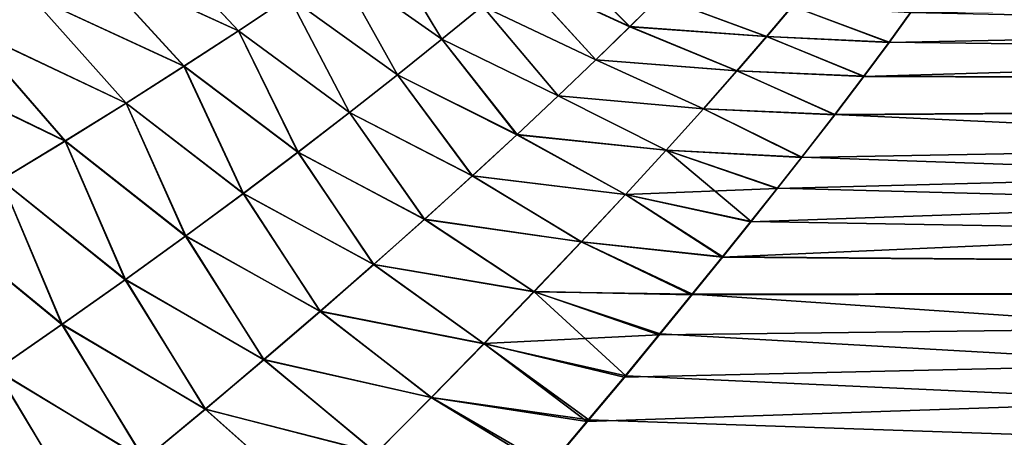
# Model space of a CAD drawing. Header units: millimetres. Extents: x -22 to 72, y 0 to 291.
# Tile 21 of 99: x 20.2 to 28.81, y 101.04 to 104.69. Entities that reach past the tile are written whole.
import ezdxf

# ---------------------------------------------------------------- set-up
doc = ezdxf.new("R2010")
doc.units = ezdxf.units.MM
doc.header["$LTSCALE"] = 65.185185
for name, color, linetype in [('13', 7, 'CONTINUOUS'), ('14', 7, 'CONTINUOUS'), ('6', 7, 'CONTINUOUS'), ('8', 7, 'CONTINUOUS')]:
    doc.layers.add(name, color=color, linetype=linetype)

msp = doc.modelspace()

# ---------------------------------------------------------------- linework, layer by layer
at = {"layer": '13', "color": 7, "linetype": 'CONTINUOUS'}
for points in [[(20.2884, 104.9144, 11.6508), (19.3032, 105.8284, 12.2283), (19.7368, 104.625, 12.353), (20.2884, 104.9144, 11.6508)], [(21.3009, 105.468, 10.187), (20.8103, 105.1962, 10.9287), (22.1144, 104.5984, 10.1366), (21.3009, 105.468, 10.187)], [(22.5585, 104.8951, 9.3915), (21.3009, 105.468, 10.187), (22.1144, 104.5984, 10.1366), (22.5585, 104.8951, 9.3915)], [(23.3448, 105.4365, 7.8363), (22.9691, 105.1752, 8.6246), (23.8939, 104.5236, 8.6123), (23.3448, 105.4365, 7.8363)], [(24.2488, 104.8137, 7.8303), (23.3448, 105.4365, 7.8363), (23.8939, 104.5236, 8.6123), (24.2488, 104.8137, 7.8303)], [(24.8534, 105.322, 6.1991), (24.569, 105.0805, 7.0257), (25.5387, 104.6338, 7.0524), (24.8534, 105.322, 6.1991)], [(25.8016, 104.8954, 6.2235), (24.8534, 105.322, 6.1991), (25.5387, 104.6338, 7.0524), (25.8016, 104.8954, 6.2235)], [(20.8103, 105.1962, 10.9287), (20.2884, 104.9144, 11.6508), (21.6386, 104.2872, 10.8594), (20.8103, 105.1962, 10.9287)], [(22.1144, 104.5984, 10.1366), (20.8103, 105.1962, 10.9287), (21.6386, 104.2872, 10.8594), (22.1144, 104.5984, 10.1366)], [(22.9691, 105.1752, 8.6246), (22.5585, 104.8951, 9.3915), (23.5055, 104.2123, 9.3709), (22.9691, 105.1752, 8.6246)], [(23.8939, 104.5236, 8.6123), (22.9691, 105.1752, 8.6246), (23.5055, 104.2123, 9.3709), (23.8939, 104.5236, 8.6123)], [(24.569, 105.0805, 7.0257), (24.2488, 104.8137, 7.8303), (25.242, 104.3443, 7.8585), (24.569, 105.0805, 7.0257)], [(25.5387, 104.6338, 7.0524), (24.569, 105.0805, 7.0257), (25.242, 104.3443, 7.8585), (25.5387, 104.6338, 7.0524)], [(20.2884, 104.9144, 11.6508), (19.7368, 104.625, 12.353), (21.1329, 103.9643, 11.5592), (20.2884, 104.9144, 11.6508)], [(21.6386, 104.2872, 10.8594), (20.2884, 104.9144, 11.6508), (21.1329, 103.9643, 11.5592), (21.6386, 104.2872, 10.8594)], [(22.5585, 104.8951, 9.3915), (22.1144, 104.5984, 10.1366), (23.0854, 103.8819, 10.1056), (22.5585, 104.8951, 9.3915)], [(23.5055, 104.2123, 9.3709), (22.5585, 104.8951, 9.3915), (23.0854, 103.8819, 10.1056), (23.5055, 104.2123, 9.3709)], [(25.8016, 104.8954, 6.2235), (25.5387, 104.6338, 7.0524), (26.7357, 104.5464, 6.5233), (25.8016, 104.8954, 6.2235)], [(26.9606, 104.8118, 5.6349), (25.8016, 104.8954, 6.2235), (26.7357, 104.5464, 6.5233), (26.9606, 104.8118, 5.6349)], [(24.2488, 104.8137, 7.8303), (23.8939, 104.5236, 8.6123), (24.9126, 104.0291, 8.6408), (24.2488, 104.8137, 7.8303)], [(25.242, 104.3443, 7.8585), (24.2488, 104.8137, 7.8303), (24.9126, 104.0291, 8.6408), (25.242, 104.3443, 7.8585)], [(27.8052, 104.496, 6.4155), (26.9606, 104.8118, 5.6349), (26.7357, 104.5464, 6.5233), (27.8052, 104.496, 6.4155)], [(27.8052, 104.496, 6.4155), (27.9939, 104.756, 5.5401), (26.9606, 104.8118, 5.6349), (27.8052, 104.496, 6.4155)], [(25.5387, 104.6338, 7.0524), (25.242, 104.3443, 7.8585), (26.476, 104.2467, 7.3879), (25.5387, 104.6338, 7.0524)], [(26.7357, 104.5464, 6.5233), (25.5387, 104.6338, 7.0524), (26.476, 104.2467, 7.3879), (26.7357, 104.5464, 6.5233)], [(19.7368, 104.625, 12.353), (19.1572, 104.3301, 13.0358), (20.599, 103.632, 12.2356), (19.7368, 104.625, 12.353)], [(21.1329, 103.9643, 11.5592), (19.7368, 104.625, 12.353), (20.599, 103.632, 12.2356), (21.1329, 103.9643, 11.5592)], [(22.1144, 104.5984, 10.1366), (21.6386, 104.2872, 10.8594), (22.6354, 103.5347, 10.8157), (22.1144, 104.5984, 10.1366)], [(23.0854, 103.8819, 10.1056), (22.1144, 104.5984, 10.1366), (22.6354, 103.5347, 10.8157), (23.0854, 103.8819, 10.1056)], [(27.5846, 104.1989, 7.277), (26.7357, 104.5464, 6.5233), (26.476, 104.2467, 7.3879), (27.5846, 104.1989, 7.277)], [(27.5846, 104.1989, 7.277), (27.8052, 104.496, 6.4155), (26.7357, 104.5464, 6.5233), (27.5846, 104.1989, 7.277)], [(23.8939, 104.5236, 8.6123), (23.5055, 104.2123, 9.3709), (24.5517, 103.6901, 9.3985), (23.8939, 104.5236, 8.6123)], [(24.9126, 104.0291, 8.6408), (23.8939, 104.5236, 8.6123), (24.5517, 103.6901, 9.3985), (24.9126, 104.0291, 8.6408)], [(20.599, 103.632, 12.2356), (19.1572, 104.3301, 13.0358), (20.0387, 103.2927, 12.8889), (20.599, 103.632, 12.2356)], [(25.242, 104.3443, 7.8585), (24.9126, 104.0291, 8.6408), (26.1825, 103.9151, 8.2271), (25.242, 104.3443, 7.8585)], [(26.476, 104.2467, 7.3879), (25.242, 104.3443, 7.8585), (26.1825, 103.9151, 8.2271), (26.476, 104.2467, 7.3879)], [(21.6386, 104.2872, 10.8594), (21.1329, 103.9643, 11.5592), (22.1573, 103.1733, 11.5002), (21.6386, 104.2872, 10.8594)], [(22.6354, 103.5347, 10.8157), (21.6386, 104.2872, 10.8594), (22.1573, 103.1733, 11.5002), (22.6354, 103.5347, 10.8157)], [(23.5055, 104.2123, 9.3709), (23.0854, 103.8819, 10.1056), (24.161, 103.3296, 10.1309), (23.5055, 104.2123, 9.3709)], [(24.5517, 103.6901, 9.3985), (23.5055, 104.2123, 9.3709), (24.161, 103.3296, 10.1309), (24.5517, 103.6901, 9.3985)], [(27.3302, 103.8635, 8.1275), (26.476, 104.2467, 7.3879), (26.1825, 103.9151, 8.2271), (27.3302, 103.8635, 8.1275)], [(27.3302, 103.8635, 8.1275), (27.5846, 104.1989, 7.277), (26.476, 104.2467, 7.3879), (27.3302, 103.8635, 8.1275)], [(21.1329, 103.9643, 11.5592), (20.599, 103.632, 12.2356), (21.6529, 102.8004, 12.1589), (21.1329, 103.9643, 11.5592)], [(22.1573, 103.1733, 11.5002), (21.1329, 103.9643, 11.5592), (21.6529, 102.8004, 12.1589), (22.1573, 103.1733, 11.5002)], [(24.9126, 104.0291, 8.6408), (24.5517, 103.6901, 9.3985), (25.8563, 103.5537, 9.0396), (24.9126, 104.0291, 8.6408)], [(26.1825, 103.9151, 8.2271), (24.9126, 104.0291, 8.6408), (25.8563, 103.5537, 9.0396), (26.1825, 103.9151, 8.2271)], [(23.0854, 103.8819, 10.1056), (22.6354, 103.5347, 10.8157), (23.7425, 102.9498, 10.8371), (23.0854, 103.8819, 10.1056)], [(24.161, 103.3296, 10.1309), (23.0854, 103.8819, 10.1056), (23.7425, 102.9498, 10.8371), (24.161, 103.3296, 10.1309)], [(27.04, 103.4889, 8.9678), (26.1825, 103.9151, 8.2271), (25.8563, 103.5537, 9.0396), (27.04, 103.4889, 8.9678)], [(27.04, 103.4889, 8.9678), (27.3302, 103.8635, 8.1275), (26.1825, 103.9151, 8.2271), (27.04, 103.4889, 8.9678)], [(24.5517, 103.6901, 9.3985), (24.161, 103.3296, 10.1309), (25.499, 103.165, 9.8242), (24.5517, 103.6901, 9.3985)], [(25.8563, 103.5537, 9.0396), (24.5517, 103.6901, 9.3985), (25.499, 103.165, 9.8242), (25.8563, 103.5537, 9.0396)], [(20.599, 103.632, 12.2356), (20.0387, 103.2927, 12.8889), (21.1241, 102.4184, 12.7912), (20.599, 103.632, 12.2356)], [(21.6529, 102.8004, 12.1589), (20.599, 103.632, 12.2356), (21.1241, 102.4184, 12.7912), (21.6529, 102.8004, 12.1589)], [(22.6354, 103.5347, 10.8157), (22.1573, 103.1733, 11.5002), (23.2979, 102.5534, 11.5161), (22.6354, 103.5347, 10.8157)], [(23.7425, 102.9498, 10.8371), (22.6354, 103.5347, 10.8157), (23.2979, 102.5534, 11.5161), (23.7425, 102.9498, 10.8371)], [(26.8263, 103.2172, 9.522), (25.8563, 103.5537, 9.0396), (25.499, 103.165, 9.8242), (26.8263, 103.2172, 9.522)], [(26.8263, 103.2172, 9.522), (27.04, 103.4889, 8.9678), (25.8563, 103.5537, 9.0396), (26.8263, 103.2172, 9.522)], [(20.0387, 103.2927, 12.8889), (19.4511, 102.9465, 13.5226), (20.5708, 102.0276, 13.4005), (20.0387, 103.2927, 12.8889)], [(21.1241, 102.4184, 12.7912), (20.0387, 103.2927, 12.8889), (20.5708, 102.0276, 13.4005), (21.1241, 102.4184, 12.7912)], [(24.161, 103.3296, 10.1309), (23.7425, 102.9498, 10.8371), (25.1126, 102.7513, 10.5802), (24.161, 103.3296, 10.1309)], [(25.499, 103.165, 9.8242), (24.161, 103.3296, 10.1309), (25.1126, 102.7513, 10.5802), (25.499, 103.165, 9.8242)], [(22.1573, 103.1733, 11.5002), (21.6529, 102.8004, 12.1589), (22.8291, 102.1428, 12.1673), (22.1573, 103.1733, 11.5002)], [(23.2979, 102.5534, 11.5161), (22.1573, 103.1733, 11.5002), (22.8291, 102.1428, 12.1673), (23.2979, 102.5534, 11.5161)], [(26.5948, 102.9263, 10.0733), (26.8263, 103.2172, 9.522), (25.499, 103.165, 9.8242), (26.5948, 102.9263, 10.0733)], [(26.3453, 102.6158, 10.6216), (25.499, 103.165, 9.8242), (25.1126, 102.7513, 10.5802), (26.3453, 102.6158, 10.6216)], [(26.3453, 102.6158, 10.6216), (26.5948, 102.9263, 10.0733), (25.499, 103.165, 9.8242), (26.3453, 102.6158, 10.6216)], [(20.5708, 102.0276, 13.4005), (19.4511, 102.9465, 13.5226), (19.9939, 101.6291, 13.9881), (20.5708, 102.0276, 13.4005)], [(23.7425, 102.9498, 10.8371), (23.2979, 102.5534, 11.5161), (24.6992, 102.3154, 11.3062), (23.7425, 102.9498, 10.8371)], [(25.1126, 102.7513, 10.5802), (23.7425, 102.9498, 10.8371), (24.6992, 102.3154, 11.3062), (25.1126, 102.7513, 10.5802)], [(21.6529, 102.8004, 12.1589), (21.1241, 102.4184, 12.7912), (22.3381, 101.7206, 12.7903), (21.6529, 102.8004, 12.1589)], [(22.8291, 102.1428, 12.1673), (21.6529, 102.8004, 12.1589), (22.3381, 101.7206, 12.7903), (22.8291, 102.1428, 12.1673)], [(26.0776, 102.2858, 11.1654), (25.1126, 102.7513, 10.5802), (24.6992, 102.3154, 11.3062), (26.0776, 102.2858, 11.1654)], [(26.0776, 102.2858, 11.1654), (26.3453, 102.6158, 10.6216), (25.1126, 102.7513, 10.5802), (26.0776, 102.2858, 11.1654)], [(23.2979, 102.5534, 11.5161), (22.8291, 102.1428, 12.1673), (24.261, 101.86, 12.0013), (23.2979, 102.5534, 11.5161)], [(24.6992, 102.3154, 11.3062), (23.2979, 102.5534, 11.5161), (24.261, 101.86, 12.0013), (24.6992, 102.3154, 11.3062)], [(21.1241, 102.4184, 12.7912), (20.5708, 102.0276, 13.4005), (21.8256, 101.2877, 13.3869), (21.1241, 102.4184, 12.7912)], [(22.3381, 101.7206, 12.7903), (21.1241, 102.4184, 12.7912), (21.8256, 101.2877, 13.3869), (22.3381, 101.7206, 12.7903)], [(25.7917, 101.9363, 11.7036), (24.6992, 102.3154, 11.3062), (24.261, 101.86, 12.0013), (25.7917, 101.9363, 11.7036)], [(25.7917, 101.9363, 11.7036), (26.0776, 102.2858, 11.1654), (24.6992, 102.3154, 11.3062), (25.7917, 101.9363, 11.7036)], [(22.8291, 102.1428, 12.1673), (22.3381, 101.7206, 12.7903), (23.8001, 101.3879, 12.6648), (22.8291, 102.1428, 12.1673)], [(24.261, 101.86, 12.0013), (22.8291, 102.1428, 12.1673), (23.8001, 101.3879, 12.6648), (24.261, 101.86, 12.0013)], [(20.5708, 102.0276, 13.4005), (19.9939, 101.6291, 13.9881), (21.2924, 100.8445, 13.9594), (20.5708, 102.0276, 13.4005)], [(21.8256, 101.2877, 13.3869), (20.5708, 102.0276, 13.4005), (21.2924, 100.8445, 13.9594), (21.8256, 101.2877, 13.3869)], [(25.4873, 101.5672, 12.2357), (25.7917, 101.9363, 11.7036), (24.261, 101.86, 12.0013), (25.4873, 101.5672, 12.2357)], [(25.1627, 101.1772, 12.762), (24.261, 101.86, 12.0013), (23.8001, 101.3879, 12.6648), (25.1627, 101.1772, 12.762)], [(25.1627, 101.1772, 12.762), (25.4873, 101.5672, 12.2357), (24.261, 101.86, 12.0013), (25.1627, 101.1772, 12.762)], [(22.3381, 101.7206, 12.7903), (21.8256, 101.2877, 13.3869), (23.3183, 100.9018, 13.2965), (22.3381, 101.7206, 12.7903)], [(23.8001, 101.3879, 12.6648), (22.3381, 101.7206, 12.7903), (23.3183, 100.9018, 13.2965), (23.8001, 101.3879, 12.6648)], [(19.9939, 101.6291, 13.9881), (19.3953, 101.2266, 14.5527), (20.7404, 100.394, 14.5067), (19.9939, 101.6291, 13.9881)], [(21.2924, 100.8445, 13.9594), (19.9939, 101.6291, 13.9881), (20.7404, 100.394, 14.5067), (21.2924, 100.8445, 13.9594)], [(24.8187, 100.7672, 13.2808), (23.8001, 101.3879, 12.6648), (23.3183, 100.9018, 13.2965), (24.8187, 100.7672, 13.2808)], [(24.8187, 100.7672, 13.2808), (25.1627, 101.1772, 12.762), (23.8001, 101.3879, 12.6648), (24.8187, 100.7672, 13.2808)], [(21.8256, 101.2877, 13.3869), (21.2924, 100.8445, 13.9594), (22.8168, 100.4016, 13.8991), (21.8256, 101.2877, 13.3869)], [(23.3183, 100.9018, 13.2965), (21.8256, 101.2877, 13.3869), (22.8168, 100.4016, 13.8991), (23.3183, 100.9018, 13.2965)], [(20.7404, 100.394, 14.5067), (19.3953, 101.2266, 14.5527), (20.1726, 99.9396, 15.0276), (20.7404, 100.394, 14.5067)]]:
    msp.add_3dface(points, dxfattribs=at)
at = {"layer": '14', "color": 7, "linetype": 'CONTINUOUS'}
for points in [[(20.2889, 104.9164, -11.6509), (19.7378, 104.6274, -12.3523), (19.3034, 105.8313, -12.2283), (20.2889, 104.9164, -11.6509)], [(21.3011, 105.4691, -10.1877), (22.1147, 104.5986, -10.138), (20.8106, 105.1976, -10.9294), (21.3011, 105.4691, -10.1877)], [(22.5587, 104.8952, -9.3925), (22.1147, 104.5986, -10.138), (21.3011, 105.4691, -10.1877), (22.5587, 104.8952, -9.3925)], [(23.3446, 105.4363, -7.8365), (23.8944, 104.5239, -8.6119), (22.9691, 105.1752, -8.6251), (23.3446, 105.4363, -7.8365)], [(24.249, 104.8139, -7.8296), (23.8944, 104.5239, -8.6119), (23.3446, 105.4363, -7.8365), (24.249, 104.8139, -7.8296)], [(24.8528, 105.322, -6.1984), (25.5371, 104.6329, -7.0547), (24.5687, 105.0806, -7.0249), (24.8528, 105.322, -6.1984)], [(25.7999, 104.8947, -6.2256), (25.5371, 104.6329, -7.0547), (24.8528, 105.322, -6.1984), (25.7999, 104.8947, -6.2256)], [(20.8106, 105.1976, -10.9294), (21.639, 104.2878, -10.8607), (20.2889, 104.9164, -11.6509), (20.8106, 105.1976, -10.9294)], [(22.1147, 104.5986, -10.138), (21.639, 104.2878, -10.8607), (20.8106, 105.1976, -10.9294), (22.1147, 104.5986, -10.138)], [(22.9691, 105.1752, -8.6251), (23.5066, 104.2126, -9.3708), (22.5587, 104.8952, -9.3925), (22.9691, 105.1752, -8.6251)], [(23.8944, 104.5239, -8.6119), (23.5066, 104.2126, -9.3708), (22.9691, 105.1752, -8.6251), (23.8944, 104.5239, -8.6119)], [(24.5687, 105.0806, -7.0249), (25.2406, 104.3433, -7.8612), (24.249, 104.8139, -7.8296), (24.5687, 105.0806, -7.0249)], [(25.5371, 104.6329, -7.0547), (25.2406, 104.3433, -7.8612), (24.5687, 105.0806, -7.0249), (25.5371, 104.6329, -7.0547)], [(20.2889, 104.9164, -11.6509), (21.1335, 103.9653, -11.5599), (19.7378, 104.6274, -12.3523), (20.2889, 104.9164, -11.6509)], [(21.639, 104.2878, -10.8607), (21.1335, 103.9653, -11.5599), (20.2889, 104.9164, -11.6509), (21.639, 104.2878, -10.8607)], [(22.5587, 104.8952, -9.3925), (23.0869, 103.8822, -10.1059), (22.1147, 104.5986, -10.138), (22.5587, 104.8952, -9.3925)], [(23.5066, 104.2126, -9.3708), (23.0869, 103.8822, -10.1059), (22.5587, 104.8952, -9.3925), (23.5066, 104.2126, -9.3708)], [(25.7999, 104.8947, -6.2256), (26.7345, 104.5464, -6.5232), (25.5371, 104.6329, -7.0547), (25.7999, 104.8947, -6.2256)], [(26.9592, 104.8118, -5.635), (26.7345, 104.5464, -6.5232), (25.7999, 104.8947, -6.2256), (26.9592, 104.8118, -5.635)], [(24.249, 104.8139, -7.8296), (24.9115, 104.0278, -8.644), (23.8944, 104.5239, -8.6119), (24.249, 104.8139, -7.8296)], [(25.2406, 104.3433, -7.8612), (24.9115, 104.0278, -8.644), (24.249, 104.8139, -7.8296), (25.2406, 104.3433, -7.8612)], [(27.8053, 104.4983, -6.4083), (26.7345, 104.5464, -6.5232), (26.9592, 104.8118, -5.635), (27.8053, 104.4983, -6.4083)], [(27.9937, 104.7582, -5.5324), (27.8053, 104.4983, -6.4083), (26.9592, 104.8118, -5.635), (27.9937, 104.7582, -5.5324)], [(25.5371, 104.6329, -7.0547), (26.4751, 104.2467, -7.3878), (25.2406, 104.3433, -7.8612), (25.5371, 104.6329, -7.0547)], [(26.7345, 104.5464, -6.5232), (26.4751, 104.2467, -7.3878), (25.5371, 104.6329, -7.0547), (26.7345, 104.5464, -6.5232)], [(19.7378, 104.6274, -12.3523), (20.6, 103.6335, -12.2355), (19.1589, 104.3327, -13.0339), (19.7378, 104.6274, -12.3523)], [(21.1335, 103.9653, -11.5599), (20.6, 103.6335, -12.2355), (19.7378, 104.6274, -12.3523), (21.1335, 103.9653, -11.5599)], [(22.1147, 104.5986, -10.138), (22.6372, 103.5352, -10.8159), (21.639, 104.2878, -10.8607), (22.1147, 104.5986, -10.138)], [(23.0869, 103.8822, -10.1059), (22.6372, 103.5352, -10.8159), (22.1147, 104.5986, -10.138), (23.0869, 103.8822, -10.1059)], [(27.585, 104.2012, -7.2708), (26.4751, 104.2467, -7.3878), (26.7345, 104.5464, -6.5232), (27.585, 104.2012, -7.2708)], [(27.8053, 104.4983, -6.4083), (27.585, 104.2012, -7.2708), (26.7345, 104.5464, -6.5232), (27.8053, 104.4983, -6.4083)], [(23.8944, 104.5239, -8.6119), (24.5509, 103.6885, -9.4023), (23.5066, 104.2126, -9.3708), (23.8944, 104.5239, -8.6119)], [(24.9115, 104.0278, -8.644), (24.5509, 103.6885, -9.4023), (23.8944, 104.5239, -8.6119), (24.9115, 104.0278, -8.644)], [(20.6, 103.6335, -12.2355), (20.0401, 103.2946, -12.8876), (19.1589, 104.3327, -13.0339), (20.6, 103.6335, -12.2355)], [(25.2406, 104.3433, -7.8612), (26.1822, 103.915, -8.2272), (24.9115, 104.0278, -8.644), (25.2406, 104.3433, -7.8612)], [(26.4751, 104.2467, -7.3878), (26.1822, 103.915, -8.2272), (25.2406, 104.3433, -7.8612), (26.4751, 104.2467, -7.3878)], [(21.639, 104.2878, -10.8607), (22.1594, 103.1743, -11.4999), (21.1335, 103.9653, -11.5599), (21.639, 104.2878, -10.8607)], [(22.6372, 103.5352, -10.8159), (22.1594, 103.1743, -11.4999), (21.639, 104.2878, -10.8607), (22.6372, 103.5352, -10.8159)], [(23.5066, 104.2126, -9.3708), (24.1606, 103.3275, -10.1353), (23.0869, 103.8822, -10.1059), (23.5066, 104.2126, -9.3708)], [(24.5509, 103.6885, -9.4023), (24.1606, 103.3275, -10.1353), (23.5066, 104.2126, -9.3708), (24.5509, 103.6885, -9.4023)], [(27.3311, 103.8655, -8.1226), (26.1822, 103.915, -8.2272), (26.4751, 104.2467, -7.3878), (27.3311, 103.8655, -8.1226)], [(27.585, 104.2012, -7.2708), (27.3311, 103.8655, -8.1226), (26.4751, 104.2467, -7.3878), (27.585, 104.2012, -7.2708)], [(21.1335, 103.9653, -11.5599), (21.6554, 102.802, -12.1576), (20.6, 103.6335, -12.2355), (21.1335, 103.9653, -11.5599)], [(22.1594, 103.1743, -11.4999), (21.6554, 102.802, -12.1576), (21.1335, 103.9653, -11.5599), (22.1594, 103.1743, -11.4999)], [(24.9115, 104.0278, -8.644), (25.8568, 103.5535, -9.0401), (24.5509, 103.6885, -9.4023), (24.9115, 104.0278, -8.644)], [(26.1822, 103.915, -8.2272), (25.8568, 103.5535, -9.0401), (24.9115, 104.0278, -8.644), (26.1822, 103.915, -8.2272)], [(23.0869, 103.8822, -10.1059), (23.7421, 102.9475, -10.8417), (22.6372, 103.5352, -10.8159), (23.0869, 103.8822, -10.1059)], [(24.1606, 103.3275, -10.1353), (23.7421, 102.9475, -10.8417), (23.0869, 103.8822, -10.1059), (24.1606, 103.3275, -10.1353)], [(27.0417, 103.4907, -8.9639), (25.8568, 103.5535, -9.0401), (26.1822, 103.915, -8.2272), (27.0417, 103.4907, -8.9639)], [(27.3311, 103.8655, -8.1226), (27.0417, 103.4907, -8.9639), (26.1822, 103.915, -8.2272), (27.3311, 103.8655, -8.1226)], [(24.5509, 103.6885, -9.4023), (25.5003, 103.1645, -9.8252), (24.1606, 103.3275, -10.1353), (24.5509, 103.6885, -9.4023)], [(25.8568, 103.5535, -9.0401), (25.5003, 103.1645, -9.8252), (24.5509, 103.6885, -9.4023), (25.8568, 103.5535, -9.0401)], [(20.6, 103.6335, -12.2355), (21.127, 102.4207, -12.7887), (20.0401, 103.2946, -12.8876), (20.6, 103.6335, -12.2355)], [(21.6554, 102.802, -12.1576), (21.127, 102.4207, -12.7887), (20.6, 103.6335, -12.2355), (21.6554, 102.802, -12.1576)], [(22.6372, 103.5352, -10.8159), (23.2976, 102.5511, -11.5204), (22.1594, 103.1743, -11.4999), (22.6372, 103.5352, -10.8159)], [(23.7421, 102.9475, -10.8417), (23.2976, 102.5511, -11.5204), (22.6372, 103.5352, -10.8159), (23.7421, 102.9475, -10.8417)], [(26.5987, 102.9287, -10.069), (25.5003, 103.1645, -9.8252), (25.8568, 103.5535, -9.0401), (26.5987, 102.9287, -10.069)], [(27.0417, 103.4907, -8.9639), (26.8289, 103.219, -9.5184), (25.8568, 103.5535, -9.0401), (27.0417, 103.4907, -8.9639)], [(26.8289, 103.219, -9.5184), (26.5987, 102.9287, -10.069), (25.8568, 103.5535, -9.0401), (26.8289, 103.219, -9.5184)], [(20.0401, 103.2946, -12.8876), (20.5735, 102.0298, -13.3979), (19.4521, 102.9479, -13.5215), (20.0401, 103.2946, -12.8876)], [(21.127, 102.4207, -12.7887), (20.5735, 102.0298, -13.3979), (20.0401, 103.2946, -12.8876), (21.127, 102.4207, -12.7887)], [(24.1606, 103.3275, -10.1353), (25.1146, 102.7506, -10.5816), (23.7421, 102.9475, -10.8417), (24.1606, 103.3275, -10.1353)], [(25.5003, 103.1645, -9.8252), (25.1146, 102.7506, -10.5816), (24.1606, 103.3275, -10.1353), (25.5003, 103.1645, -9.8252)], [(22.1594, 103.1743, -11.4999), (22.8287, 102.1408, -12.1709), (21.6554, 102.802, -12.1576), (22.1594, 103.1743, -11.4999)], [(23.2976, 102.5511, -11.5204), (22.8287, 102.1408, -12.1709), (22.1594, 103.1743, -11.4999), (23.2976, 102.5511, -11.5204)], [(26.3513, 102.6195, -10.6153), (25.1146, 102.7506, -10.5816), (25.5003, 103.1645, -9.8252), (26.3513, 102.6195, -10.6153)], [(26.5987, 102.9287, -10.069), (26.3513, 102.6195, -10.6153), (25.5003, 103.1645, -9.8252), (26.5987, 102.9287, -10.069)], [(20.5735, 102.0298, -13.3979), (19.9954, 101.6302, -13.9867), (19.4521, 102.9479, -13.5215), (20.5735, 102.0298, -13.3979)], [(23.7421, 102.9475, -10.8417), (24.7018, 102.3146, -11.3076), (23.2976, 102.5511, -11.5204), (23.7421, 102.9475, -10.8417)], [(25.1146, 102.7506, -10.5816), (24.7018, 102.3146, -11.3076), (23.7421, 102.9475, -10.8417), (25.1146, 102.7506, -10.5816)], [(21.6554, 102.802, -12.1576), (22.3375, 101.7192, -12.7928), (21.127, 102.4207, -12.7887), (21.6554, 102.802, -12.1576)], [(22.8287, 102.1408, -12.1709), (22.3375, 101.7192, -12.7928), (21.6554, 102.802, -12.1576), (22.8287, 102.1408, -12.1709)], [(26.0861, 102.2915, -11.1563), (24.7018, 102.3146, -11.3076), (25.1146, 102.7506, -10.5816), (26.0861, 102.2915, -11.1563)], [(26.3513, 102.6195, -10.6153), (26.0861, 102.2915, -11.1563), (25.1146, 102.7506, -10.5816), (26.3513, 102.6195, -10.6153)], [(23.2976, 102.5511, -11.5204), (24.264, 101.8595, -12.0022), (22.8287, 102.1408, -12.1709), (23.2976, 102.5511, -11.5204)], [(24.7018, 102.3146, -11.3076), (24.264, 101.8595, -12.0022), (23.2976, 102.5511, -11.5204), (24.7018, 102.3146, -11.3076)], [(21.127, 102.4207, -12.7887), (21.8243, 101.2864, -13.389), (20.5735, 102.0298, -13.3979), (21.127, 102.4207, -12.7887)], [(22.3375, 101.7192, -12.7928), (21.8243, 101.2864, -13.389), (21.127, 102.4207, -12.7887), (22.3375, 101.7192, -12.7928)], [(25.5019, 101.5794, -12.2186), (24.264, 101.8595, -12.0022), (24.7018, 102.3146, -11.3076), (25.5019, 101.5794, -12.2186)], [(26.0861, 102.2915, -11.1563), (25.8031, 101.9449, -11.6908), (24.7018, 102.3146, -11.3076), (26.0861, 102.2915, -11.1563)], [(25.8031, 101.9449, -11.6908), (25.5019, 101.5794, -12.2186), (24.7018, 102.3146, -11.3076), (25.8031, 101.9449, -11.6908)], [(22.8287, 102.1408, -12.1709), (23.803, 101.3881, -12.6648), (22.3375, 101.7192, -12.7928), (22.8287, 102.1408, -12.1709)], [(24.264, 101.8595, -12.0022), (23.803, 101.3881, -12.6648), (22.8287, 102.1408, -12.1709), (24.264, 101.8595, -12.0022)], [(20.5735, 102.0298, -13.3979), (21.2895, 100.8421, -13.9626), (19.9954, 101.6302, -13.9867), (20.5735, 102.0298, -13.3979)], [(21.8243, 101.2864, -13.389), (21.2895, 100.8421, -13.9626), (20.5735, 102.0298, -13.3979), (21.8243, 101.2864, -13.389)], [(25.1804, 101.1934, -12.7409), (23.803, 101.3881, -12.6648), (24.264, 101.8595, -12.0022), (25.1804, 101.1934, -12.7409)], [(25.5019, 101.5794, -12.2186), (25.1804, 101.1934, -12.7409), (24.264, 101.8595, -12.0022), (25.5019, 101.5794, -12.2186)], [(22.3375, 101.7192, -12.7928), (23.321, 100.9029, -13.2953), (21.8243, 101.2864, -13.389), (22.3375, 101.7192, -12.7928)], [(23.803, 101.3881, -12.6648), (23.321, 100.9029, -13.2953), (22.3375, 101.7192, -12.7928), (23.803, 101.3881, -12.6648)], [(19.9954, 101.6302, -13.9867), (20.736, 100.39, -14.5113), (19.3957, 101.2264, -14.5527), (19.9954, 101.6302, -13.9867)], [(21.2895, 100.8421, -13.9626), (20.736, 100.39, -14.5113), (19.9954, 101.6302, -13.9867), (21.2895, 100.8421, -13.9626)], [(24.8395, 100.7879, -13.2554), (23.321, 100.9029, -13.2953), (23.803, 101.3881, -12.6648), (24.8395, 100.7879, -13.2554)], [(25.1804, 101.1934, -12.7409), (24.8395, 100.7879, -13.2554), (23.803, 101.3881, -12.6648), (25.1804, 101.1934, -12.7409)], [(21.8243, 101.2864, -13.389), (22.8185, 100.4026, -13.898), (21.2895, 100.8421, -13.9626), (21.8243, 101.2864, -13.389)], [(23.321, 100.9029, -13.2953), (22.8185, 100.4026, -13.898), (21.8243, 101.2864, -13.389), (23.321, 100.9029, -13.2953)], [(20.736, 100.39, -14.5113), (20.1673, 99.9346, -15.0331), (19.3957, 101.2264, -14.5527), (20.736, 100.39, -14.5113)]]:
    msp.add_3dface(points, dxfattribs=at)
at = {"layer": '6', "color": 7, "linetype": 'CONTINUOUS'}
for points in [[(27.8052, 104.496, 6.4155), (27.5846, 104.1989, 7.277), (59.7, 105.1424, 3.8587), (27.8052, 104.496, 6.4155)], [(59.7, 105.1424, 3.8587), (27.5846, 104.1989, 7.277), (59.7, 104.0819, 7.5861), (59.7, 105.1424, 3.8587)], [(27.9939, 104.756, 5.5401), (27.8052, 104.496, 6.4155), (59.7, 105.1424, 3.8587), (27.9939, 104.756, 5.5401)], [(27.5846, 104.1989, 7.277), (27.3302, 103.8635, 8.1275), (59.7, 104.0819, 7.5861), (27.5846, 104.1989, 7.277)], [(26.5948, 102.9263, 10.0733), (26.3453, 102.6158, 10.6216), (59.7, 104.0819, 7.5861), (26.5948, 102.9263, 10.0733)], [(59.7, 104.0819, 7.5861), (26.3453, 102.6158, 10.6216), (59.7, 102.3546, 11.0551), (59.7, 104.0819, 7.5861)], [(26.8263, 103.2172, 9.522), (26.5948, 102.9263, 10.0733), (59.7, 104.0819, 7.5861), (26.8263, 103.2172, 9.522)], [(27.04, 103.4889, 8.9678), (26.8263, 103.2172, 9.522), (59.7, 104.0819, 7.5861), (27.04, 103.4889, 8.9678)], [(27.3302, 103.8635, 8.1275), (27.04, 103.4889, 8.9678), (59.7, 104.0819, 7.5861), (27.3302, 103.8635, 8.1275)], [(26.3453, 102.6158, 10.6216), (26.0776, 102.2858, 11.1654), (59.7, 102.3546, 11.0551), (26.3453, 102.6158, 10.6216)], [(24.8187, 100.7672, 13.2808), (24.4524, 100.3333, 13.7952), (59.7, 102.3546, 11.0551), (24.8187, 100.7672, 13.2808)], [(59.7, 102.3546, 11.0551), (24.4524, 100.3333, 13.7952), (59.7, 100.0192, 14.1476), (59.7, 102.3546, 11.0551)], [(25.1627, 101.1772, 12.762), (24.8187, 100.7672, 13.2808), (59.7, 102.3546, 11.0551), (25.1627, 101.1772, 12.762)], [(25.4873, 101.5672, 12.2357), (25.1627, 101.1772, 12.762), (59.7, 102.3546, 11.0551), (25.4873, 101.5672, 12.2357)], [(25.7917, 101.9363, 11.7036), (25.4873, 101.5672, 12.2357), (59.7, 102.3546, 11.0551), (25.7917, 101.9363, 11.7036)], [(26.0776, 102.2858, 11.1654), (25.7917, 101.9363, 11.7036), (59.7, 102.3546, 11.0551), (26.0776, 102.2858, 11.1654)]]:
    msp.add_3dface(points, dxfattribs=at)
at = {"layer": '8', "color": 7, "linetype": 'CONTINUOUS'}
for points in [[(59.7, 104.0819, -7.5861), (28.1511, 104.9804, -4.6427), (59.7, 105.1424, -3.8587), (59.7, 104.0819, -7.5861)], [(27.9937, 104.7582, -5.5324), (28.1511, 104.9804, -4.6427), (59.7, 104.0819, -7.5861), (27.9937, 104.7582, -5.5324)], [(27.8053, 104.4983, -6.4083), (27.9937, 104.7582, -5.5324), (59.7, 104.0819, -7.5861), (27.8053, 104.4983, -6.4083)], [(27.585, 104.2012, -7.2708), (27.8053, 104.4983, -6.4083), (59.7, 104.0819, -7.5861), (27.585, 104.2012, -7.2708)], [(27.3311, 103.8655, -8.1226), (27.585, 104.2012, -7.2708), (59.7, 104.0819, -7.5861), (27.3311, 103.8655, -8.1226)], [(59.7, 102.3546, -11.0551), (27.3311, 103.8655, -8.1226), (59.7, 104.0819, -7.5861), (59.7, 102.3546, -11.0551)], [(27.0417, 103.4907, -8.9639), (27.3311, 103.8655, -8.1226), (59.7, 102.3546, -11.0551), (27.0417, 103.4907, -8.9639)], [(26.8289, 103.219, -9.5184), (27.0417, 103.4907, -8.9639), (59.7, 102.3546, -11.0551), (26.8289, 103.219, -9.5184)], [(26.5987, 102.9287, -10.069), (26.8289, 103.219, -9.5184), (59.7, 102.3546, -11.0551), (26.5987, 102.9287, -10.069)], [(26.3513, 102.6195, -10.6153), (26.5987, 102.9287, -10.069), (59.7, 102.3546, -11.0551), (26.3513, 102.6195, -10.6153)], [(26.0861, 102.2915, -11.1563), (26.3513, 102.6195, -10.6153), (59.7, 102.3546, -11.0551), (26.0861, 102.2915, -11.1563)], [(59.7, 100.0192, -14.1476), (26.0861, 102.2915, -11.1563), (59.7, 102.3546, -11.0551), (59.7, 100.0192, -14.1476)], [(25.8031, 101.9449, -11.6908), (26.0861, 102.2915, -11.1563), (59.7, 100.0192, -14.1476), (25.8031, 101.9449, -11.6908)], [(25.5019, 101.5794, -12.2186), (25.8031, 101.9449, -11.6908), (59.7, 100.0192, -14.1476), (25.5019, 101.5794, -12.2186)], [(25.1804, 101.1934, -12.7409), (25.5019, 101.5794, -12.2186), (59.7, 100.0192, -14.1476), (25.1804, 101.1934, -12.7409)], [(24.8395, 100.7879, -13.2554), (25.1804, 101.1934, -12.7409), (59.7, 100.0192, -14.1476), (24.8395, 100.7879, -13.2554)]]:
    msp.add_3dface(points, dxfattribs=at)

doc.saveas('drawing.dxf')
